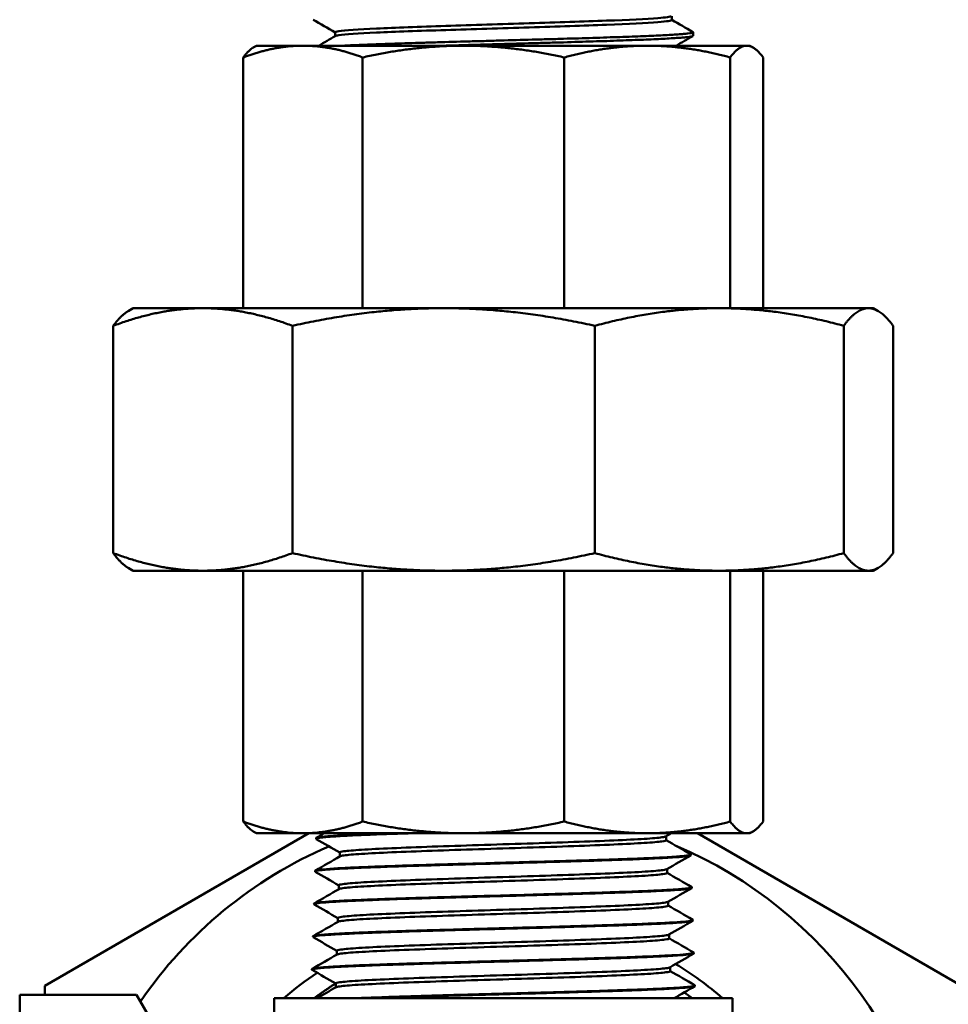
# Model space of a CAD drawing. Header units: inches. Extents: x 0 to 136, y 2 to 86.
# Tile 82 of 160: x 79.32 to 81.35, y 40.87 to 43.02. Entities that reach past the tile are written whole.
import ezdxf

# ---------------------------------------------------------------- set-up
doc = ezdxf.new("R2010")
doc.units = ezdxf.units.IN
doc.header["$LTSCALE"] = 4
doc.header["$MEASUREMENT"] = 0
doc.layers.add('Visible (ANSI)', color=7, linetype='Continuous', lineweight=50)

msp = doc.modelspace()

# ---------------------------------------------------------------- linework, layer by layer
at = {"layer": 'Visible (ANSI)'}
for p, q in [((80.7466, 43.016), (80.7466, 43.0246)), ((80.0117, 42.9806), (80.0117, 42.9892)), ((80.7928, 42.9814), (80.793, 42.9892)), ((79.8402, 42.9599), (79.8331, 42.9558)), ((79.9416, 42.9599), (79.8402, 42.9599)), ((80.2919, 42.9599), (79.9416, 42.9599)), ((80.693, 42.9599), (80.2919, 42.9599)), ((80.9099, 42.9599), (80.693, 42.9599)), ((80.9169, 42.9599), (80.9099, 42.9599)), ((80.9169, 42.9599), (80.924, 42.9558)), ((79.8114, 42.387), (79.8114, 42.9343)), ((80.0718, 42.387), (80.0718, 42.9343)), ((80.5119, 42.387), (80.5119, 42.9343)), ((80.874, 42.387), (80.874, 42.9343)), ((80.9458, 42.387), (80.9458, 42.9343)), ((79.5711, 42.387), (79.5604, 42.3808)), ((79.5711, 42.387), (79.7231, 42.387)), ((80.2485, 42.387), (79.7231, 42.387)), ((80.2485, 42.387), (80.8501, 42.387)), ((80.8501, 42.387), (81.1755, 42.387)), ((81.1755, 42.387), (81.1861, 42.387)), ((81.1861, 42.387), (81.1968, 42.3808)), ((79.5277, 41.8525), (79.5277, 42.3486)), ((79.9184, 41.8525), (79.9184, 42.3486)), ((80.5786, 41.8525), (80.5786, 42.3486)), ((81.1217, 41.8525), (81.1217, 42.3486)), ((81.2294, 41.8525), (81.2294, 42.3486)), ((79.5711, 41.8141), (79.5604, 41.8202)), ((81.1861, 41.8141), (81.1968, 41.8202)), ((79.5711, 41.8141), (79.7231, 41.8141)), ((79.7231, 41.8141), (80.2485, 41.8141)), ((79.8114, 41.8141), (79.8114, 41.2667)), ((80.0718, 41.8141), (80.0718, 41.2667)), ((80.2485, 41.8141), (80.8501, 41.8141)), ((80.5119, 41.8141), (80.5119, 41.2667)), ((80.8501, 41.8141), (81.1755, 41.8141)), ((80.874, 41.8141), (80.874, 41.2667)), ((80.9458, 41.8141), (80.9458, 41.2667)), ((81.1755, 41.8141), (81.1861, 41.8141)), ((79.9547, 41.2411), (79.3786, 40.9085)), ((79.8402, 41.2411), (79.8331, 41.2452)), ((79.8402, 41.2411), (79.9416, 41.2411)), ((79.9416, 41.2411), (80.2919, 41.2411)), ((80.2919, 41.2411), (80.693, 41.2411)), ((80.693, 41.2411), (80.9099, 41.2411)), ((81.3786, 40.9085), (80.8024, 41.2411)), ((80.9099, 41.2411), (80.9169, 41.2411)), ((80.9169, 41.2411), (80.924, 41.2452)), ((79.9701, 41.2304), (79.9701, 41.2292)), ((80.734, 41.2259), (80.734, 41.2346)), ((80.022, 41.1905), (80.022, 41.1992)), ((80.7881, 41.1947), (80.7882, 41.1934)), ((79.9679, 41.159), (79.9679, 41.1577)), ((80.7362, 41.1545), (80.7362, 41.1631)), ((80.0198, 41.1191), (80.0198, 41.1277)), ((80.7904, 41.1233), (80.7904, 41.122)), ((79.9657, 41.0876), (79.9656, 41.0863)), ((80.7385, 41.0831), (80.7385, 41.0917)), ((80.0176, 41.0477), (80.0176, 41.0563)), ((80.7926, 41.0518), (80.7926, 41.0506)), ((80.7407, 41.0117), (80.7407, 41.0203)), ((79.9634, 41.0161), (79.9634, 41.0149)), ((80.0154, 40.9763), (80.0154, 40.9849)), ((80.7948, 40.9804), (80.7949, 40.9792)), ((79.9612, 40.9447), (79.9612, 40.9434)), ((80.7429, 40.9402), (80.7429, 40.9489)), ((80.0131, 40.9048), (80.0131, 40.9134)), ((79.3786, 40.9085), (79.3786, 40.8886)), ((80.797, 40.909), (80.7971, 40.9077)), ((79.5782, 40.8886), (79.3234, 40.8886)), ((79.3234, 40.8886), (79.3234, 40.5287)), ((79.5782, 40.8886), (79.7732, 40.5508)), ((79.8786, 39.8311), (79.8786, 40.8811)), ((79.8786, 40.8811), (80.8786, 40.8811)), ((80.8786, 40.8811), (80.8786, 39.8311))]:
    msp.add_line(p, q, dxfattribs=at)
for radius, start, end in [(0.96, 301.3882, 66.9693), (0.96, 113.3386, 145.5758), (0.7292, 48.963, 58.9368), (0.7292, 123.8523, 131.037)]:
    msp.add_arc((80.3786, 40.3311), radius, start, end, dxfattribs=at)
for points, knots in [([(80.7461, 43.0243), (80.7437, 43.0229), (80.7336, 43.0216), (80.6916, 43.0183), (80.6525, 43.0164), (80.5548, 43.0126), (80.4963, 43.0107), (80.3744, 43.0069), (80.3111, 43.005), (80.1952, 43.0012), (80.1427, 42.9993), (80.0617, 42.9954), (80.0331, 42.9935), (80.0145, 42.9908), (80.0117, 42.99), (80.0117, 42.9892)], [0.31156396, 0.31156396, 0.31156396, 0.31156396, 0.31660746, 0.31660746, 0.32372613, 0.32372613, 0.3308448, 0.3308448, 0.33796348, 0.33796348, 0.34508215, 0.34508215, 0.35220082, 0.35220082, 0.35522062, 0.35522062, 0.35522062, 0.35522062]), ([(80.7466, 43.016), (80.7466, 43.0144), (80.7362, 43.0129), (80.6916, 43.0094), (80.6525, 43.0075), (80.5548, 43.0037), (80.4963, 43.0018), (80.3744, 42.998), (80.3111, 42.996), (80.1952, 42.9922), (80.1427, 42.9903), (80.0617, 42.9865), (80.0331, 42.9846), (80.0159, 42.9821), (80.0133, 42.9815), (80.0122, 42.9809)], [0.31080713, 0.31080713, 0.31080713, 0.31080713, 0.31660746, 0.31660746, 0.32372613, 0.32372613, 0.3308448, 0.3308448, 0.33796348, 0.33796348, 0.34508215, 0.34508215, 0.35220082, 0.35220082, 0.35445672, 0.35445672, 0.35445672, 0.35445672]), ([(80.7925, 42.9897), (80.7927, 42.9896), (80.7928, 42.9895), (80.7929, 42.9894), (80.7932, 42.9891), (80.7929, 42.9888), (80.7922, 42.9884), (80.7907, 42.9878), (80.7872, 42.9871), (80.7818, 42.9865), (80.7792, 42.9862), (80.776, 42.9859), (80.7723, 42.9856), (80.7687, 42.9852), (80.7645, 42.9849), (80.7599, 42.9846), (80.7507, 42.984), (80.7398, 42.9833), (80.7272, 42.9827), (80.7209, 42.9823), (80.7142, 42.982), (80.7071, 42.9817), (80.6999, 42.9814), (80.6923, 42.981), (80.6844, 42.9807), (80.6686, 42.9801), (80.6515, 42.9795), (80.6331, 42.9788), (80.6239, 42.9785), (80.6144, 42.9782), (80.6046, 42.9779), (80.5947, 42.9775), (80.5846, 42.9772), (80.5742, 42.9769), (80.5535, 42.9762), (80.5322, 42.9756), (80.5101, 42.975), (80.499, 42.9746), (80.4878, 42.9743), (80.4764, 42.974), (80.465, 42.9737), (80.4534, 42.9734), (80.4418, 42.9731), (80.4187, 42.9724), (80.3954, 42.9718), (80.3722, 42.9711), (80.3605, 42.9708), (80.3489, 42.9705), (80.3372, 42.9701), (80.3255, 42.9698), (80.3138, 42.9695), (80.3023, 42.9692), (80.2793, 42.9685), (80.2568, 42.9679), (80.235, 42.9673), (80.2241, 42.967), (80.2133, 42.9666), (80.2027, 42.9663), (80.1921, 42.966), (80.1816, 42.9656), (80.1715, 42.9653), (80.1512, 42.9647), (80.1321, 42.964), (80.1142, 42.9634), (80.1053, 42.9631), (80.0966, 42.9628), (80.0883, 42.9625), (80.0799, 42.9621), (80.0719, 42.9618), (80.0643, 42.9615), (80.0517, 42.961), (80.0403, 42.9604), (80.03, 42.9599)], [0.28648481, 0.28648481, 0.28648481, 0.28648481, 0.28710937, 0.28710937, 0.28710937, 0.2890625, 0.2890625, 0.2890625, 0.29296875, 0.29296875, 0.29296875, 0.29492187, 0.29492187, 0.29492187, 0.296875, 0.296875, 0.296875, 0.30078125, 0.30078125, 0.30078125, 0.30273437, 0.30273437, 0.30273437, 0.3046875, 0.3046875, 0.3046875, 0.30859375, 0.30859375, 0.30859375, 0.31054687, 0.31054687, 0.31054687, 0.3125, 0.3125, 0.3125, 0.31640625, 0.31640625, 0.31640625, 0.31835937, 0.31835937, 0.31835937, 0.3203125, 0.3203125, 0.3203125, 0.32421875, 0.32421875, 0.32421875, 0.32617187, 0.32617187, 0.32617187, 0.328125, 0.328125, 0.328125, 0.33203125, 0.33203125, 0.33203125, 0.33398437, 0.33398437, 0.33398437, 0.3359375, 0.3359375, 0.3359375, 0.33984375, 0.33984375, 0.33984375, 0.34179687, 0.34179687, 0.34179687, 0.34375, 0.34375, 0.34375, 0.34697482, 0.34697482, 0.34697482, 0.34697482]), ([(80.2469, 42.9599), (80.2653, 42.9604), (80.2839, 42.9609), (80.3029, 42.9614), (80.3143, 42.9618), (80.3258, 42.9621), (80.3375, 42.9624), (80.3491, 42.9627), (80.3609, 42.9631), (80.3726, 42.9634), (80.3962, 42.964), (80.4194, 42.9647), (80.4424, 42.9653), (80.4539, 42.9657), (80.4653, 42.966), (80.4767, 42.9663), (80.488, 42.9666), (80.4994, 42.9669), (80.5105, 42.9672), (80.5328, 42.9679), (80.5542, 42.9685), (80.5747, 42.9692), (80.585, 42.9695), (80.595, 42.9698), (80.6048, 42.9701), (80.6146, 42.9705), (80.6242, 42.9708), (80.6335, 42.9711), (80.652, 42.9718), (80.6691, 42.9724), (80.6848, 42.973), (80.6926, 42.9733), (80.7001, 42.9736), (80.7072, 42.974), (80.7143, 42.9743), (80.7211, 42.9746), (80.7274, 42.9749), (80.7401, 42.9756), (80.751, 42.9763), (80.76, 42.9769), (80.7646, 42.9772), (80.7686, 42.9775), (80.7723, 42.9778), (80.7759, 42.9781), (80.7791, 42.9785), (80.7818, 42.9788), (80.7872, 42.9794), (80.7905, 42.9801), (80.792, 42.9807), (80.7925, 42.9809), (80.7928, 42.9812), (80.7928, 42.9814)], [0.6530196, 0.6530196, 0.6530196, 0.6530196, 0.65625, 0.65625, 0.65625, 0.65820313, 0.65820313, 0.65820313, 0.66015625, 0.66015625, 0.66015625, 0.6640625, 0.6640625, 0.6640625, 0.66601563, 0.66601563, 0.66601563, 0.66796875, 0.66796875, 0.66796875, 0.671875, 0.671875, 0.671875, 0.67382813, 0.67382813, 0.67382813, 0.67578125, 0.67578125, 0.67578125, 0.6796875, 0.6796875, 0.6796875, 0.68164063, 0.68164063, 0.68164063, 0.68359375, 0.68359375, 0.68359375, 0.6875, 0.6875, 0.6875, 0.68945313, 0.68945313, 0.68945313, 0.69140625, 0.69140625, 0.69140625, 0.6953125, 0.6953125, 0.6953125, 0.69672185, 0.69672185, 0.69672185, 0.69672185]), ([(79.9706, 41.2286), (79.9699, 41.229), (79.9699, 41.2294), (79.9719, 41.2304), (79.9755, 41.2311), (79.9848, 41.2322), (79.9891, 41.2327), (80.003, 41.2338), (80.0142, 41.2345), (80.0414, 41.236), (80.0575, 41.2368), (80.084, 41.2379), (80.0928, 41.2382), (80.1115, 41.2389), (80.1215, 41.2393), (80.1462, 41.2401), (80.1611, 41.2406), (80.1766, 41.2411)], [-30.607571, -30.607571, -30.607571, -30.607571, -30.503756, -30.503756, -30.312311, -30.312311, -30.197524, -30.197524, -29.99773, -29.99773, -29.79077, -29.79077, -29.695755, -29.695755, -29.596004, -29.596004, -29.459111, -29.459111, -29.459111, -29.459111]), ([(80.1388, 41.2411), (80.1319, 41.2409), (80.1251, 41.2407), (80.0977, 41.2397), (80.0786, 41.2389), (80.0509, 41.2377), (80.0411, 41.2372), (80.0178, 41.236), (80.0058, 41.2353), (79.9912, 41.2341), (79.9869, 41.2337), (79.9765, 41.2326), (79.9723, 41.2318), (79.9703, 41.2308), (79.9701, 41.2306), (79.9701, 41.2304)], [-33.2377161, -33.2377161, -33.2377161, -33.2377161, -33.1726475, -33.1726475, -32.9674007, -32.9674007, -32.8394603, -32.8394603, -32.6340102, -32.6340102, -32.5253833, -32.5253833, -32.3199141, -32.3199141, -32.2629189, -32.2629189, -32.2629189, -32.2629189]), ([(80.7335, 41.2342), (80.7324, 41.2336), (80.7295, 41.233), (80.7171, 41.2312), (80.704, 41.23), (80.6685, 41.2278), (80.6461, 41.2266), (80.5941, 41.2244), (80.5644, 41.2232), (80.5004, 41.221), (80.4661, 41.2198), (80.3959, 41.2176), (80.36, 41.2164), (80.2898, 41.2142), (80.2555, 41.213), (80.1915, 41.2108), (80.1618, 41.2096), (80.1098, 41.2074), (80.0874, 41.2062), (80.0519, 41.204), (80.0388, 41.2028), (80.025, 41.2009), (80.022, 41.2), (80.022, 41.1992)], [0.54160832, 0.54160832, 0.54160832, 0.54160832, 0.54369711, 0.54369711, 0.54737697, 0.54737697, 0.55105684, 0.55105684, 0.5547367, 0.5547367, 0.55841656, 0.55841656, 0.56209642, 0.56209642, 0.56577628, 0.56577628, 0.56945615, 0.56945615, 0.57313601, 0.57313601, 0.57681587, 0.57681587, 0.57956811, 0.57956811, 0.57956811, 0.57956811]), ([(80.734, 41.2259), (80.734, 41.2251), (80.731, 41.2242), (80.7171, 41.2223), (80.704, 41.2211), (80.6685, 41.2189), (80.6461, 41.2177), (80.5941, 41.2155), (80.5644, 41.2143), (80.5004, 41.212), (80.4661, 41.2109), (80.3959, 41.2086), (80.36, 41.2075), (80.2898, 41.2052), (80.2555, 41.2041), (80.1915, 41.2018), (80.1618, 41.2007), (80.1098, 41.1984), (80.0874, 41.1973), (80.0519, 41.195), (80.0388, 41.1939), (80.0265, 41.1921), (80.0237, 41.1915), (80.0226, 41.1909)], [0.54092613, 0.54092613, 0.54092613, 0.54092613, 0.54369711, 0.54369711, 0.54737697, 0.54737697, 0.55105684, 0.55105684, 0.5547367, 0.5547367, 0.55841656, 0.55841656, 0.56209642, 0.56209642, 0.56577628, 0.56577628, 0.56945615, 0.56945615, 0.57313601, 0.57313601, 0.57681587, 0.57681587, 0.57888786, 0.57888786, 0.57888786, 0.57888786]), ([(79.9683, 41.1572), (79.9674, 41.1577), (79.9678, 41.1583), (79.9708, 41.1591), (79.9724, 41.1594), (79.9793, 41.1605), (79.9868, 41.1613), (80.0024, 41.1624), (80.0087, 41.1629), (80.0303, 41.1641), (80.0479, 41.165), (80.0772, 41.1662), (80.0867, 41.1666), (80.1058, 41.1673), (80.1155, 41.1677), (80.1469, 41.1688), (80.1699, 41.1695), (80.218, 41.171), (80.243, 41.1718), (80.2871, 41.173), (80.3059, 41.1736), (80.3381, 41.1745), (80.3515, 41.1748), (80.384, 41.1757), (80.4032, 41.1763), (80.4493, 41.1776), (80.476, 41.1783), (80.5148, 41.1794), (80.5275, 41.1798), (80.5649, 41.1809), (80.5888, 41.1817), (80.6233, 41.1829), (80.635, 41.1833), (80.6668, 41.1844), (80.6856, 41.1852), (80.7108, 41.1863), (80.7187, 41.1867), (80.7423, 41.1879), (80.7556, 41.1888), (80.7701, 41.19), (80.7739, 41.1904), (80.78, 41.1911), (80.7824, 41.1915), (80.7869, 41.1924), (80.7882, 41.1929), (80.7882, 41.1934)], [-37.172783, -37.172783, -37.172783, -37.172783, -37.023366, -37.023366, -36.934817, -36.934817, -36.726416, -36.726416, -36.611991, -36.611991, -36.374463, -36.374463, -36.269932, -36.269932, -36.172861, -36.172861, -35.964945, -35.964945, -35.761173, -35.761173, -35.614826, -35.614826, -35.512539, -35.512539, -35.365935, -35.365935, -35.157955, -35.157955, -35.054587, -35.054587, -34.84665, -34.84665, -34.733494, -34.733494, -34.525593, -34.525593, -34.418976, -34.418976, -34.18484, -34.18484, -34.079719, -34.079719, -33.982749, -33.982749, -33.835244, -33.835244, -33.835244, -33.835244]), ([(80.7877, 41.1952), (80.7889, 41.1945), (80.7877, 41.1938), (80.7825, 41.1928), (80.7801, 41.1924), (80.7738, 41.1917), (80.7697, 41.1912), (80.7545, 41.19), (80.7409, 41.1891), (80.7182, 41.1879), (80.7118, 41.1876), (80.6886, 41.1866), (80.6701, 41.1858), (80.6397, 41.1847), (80.6292, 41.1843), (80.5962, 41.1832), (80.5727, 41.1824), (80.5357, 41.1813), (80.5232, 41.1809), (80.4828, 41.1798), (80.4543, 41.179), (80.4097, 41.1777), (80.3939, 41.1773), (80.353, 41.1761), (80.3279, 41.1754), (80.2879, 41.1743), (80.2728, 41.1739), (80.2319, 41.1727), (80.2067, 41.172), (80.1609, 41.1705), (80.14, 41.1698), (80.1104, 41.1688), (80.1006, 41.1684), (80.0816, 41.1677), (80.0724, 41.1673), (80.0463, 41.1662), (80.0309, 41.1654), (80.0115, 41.1643), (80.0056, 41.1639), (79.9898, 41.1628), (79.9817, 41.162), (79.9735, 41.1609), (79.9715, 41.1605), (79.9686, 41.1598), (79.9679, 41.1594), (79.9679, 41.159)], [-29.05868, -29.05868, -29.05868, -29.05868, -28.865387, -28.865387, -28.768579, -28.768579, -28.656824, -28.656824, -28.421499, -28.421499, -28.336182, -28.336182, -28.130031, -28.130031, -28.027737, -28.027737, -27.821551, -27.821551, -27.719259, -27.719259, -27.497773, -27.497773, -27.378258, -27.378258, -27.187271, -27.187271, -27.068982, -27.068982, -26.862487, -26.862487, -26.672646, -26.672646, -26.573274, -26.573274, -26.470775, -26.470775, -26.264221, -26.264221, -26.161724, -26.161724, -25.955135, -25.955135, -25.852639, -25.852639, -25.746183, -25.746183, -25.746183, -25.746183]), ([(80.7357, 41.1628), (80.7346, 41.1622), (80.7317, 41.1615), (80.7192, 41.1598), (80.706, 41.1586), (80.6703, 41.1563), (80.6477, 41.1552), (80.5953, 41.1529), (80.5655, 41.1518), (80.5011, 41.1495), (80.4666, 41.1484), (80.3959, 41.1461), (80.3598, 41.145), (80.2891, 41.1427), (80.2546, 41.1416), (80.1902, 41.1393), (80.1604, 41.1382), (80.108, 41.1359), (80.0855, 41.1348), (80.0498, 41.1325), (80.0366, 41.1314), (80.0228, 41.1294), (80.0198, 41.1286), (80.0198, 41.1277)], [0.61887777, 0.61887777, 0.61887777, 0.61887777, 0.62097421, 0.62097421, 0.62465408, 0.62465408, 0.62833394, 0.62833394, 0.6320138, 0.6320138, 0.63569366, 0.63569366, 0.63937352, 0.63937352, 0.64305339, 0.64305339, 0.64673325, 0.64673325, 0.65041311, 0.65041311, 0.65409297, 0.65409297, 0.65684182, 0.65684182, 0.65684182, 0.65684182]), ([(80.7362, 41.1545), (80.7362, 41.1537), (80.7332, 41.1528), (80.7192, 41.1508), (80.706, 41.1497), (80.6703, 41.1474), (80.6477, 41.1463), (80.5953, 41.144), (80.5655, 41.1429), (80.5011, 41.1406), (80.4666, 41.1395), (80.3959, 41.1372), (80.3598, 41.1361), (80.2891, 41.1338), (80.2546, 41.1327), (80.1902, 41.1304), (80.1604, 41.1293), (80.108, 41.127), (80.0855, 41.1259), (80.0498, 41.1236), (80.0366, 41.1225), (80.0242, 41.1207), (80.0214, 41.1201), (80.0203, 41.1194)], [0.61819983, 0.61819983, 0.61819983, 0.61819983, 0.62097421, 0.62097421, 0.62465408, 0.62465408, 0.62833394, 0.62833394, 0.6320138, 0.6320138, 0.63569366, 0.63569366, 0.63937352, 0.63937352, 0.64305339, 0.64305339, 0.64673325, 0.64673325, 0.65041311, 0.65041311, 0.65409297, 0.65409297, 0.65616576, 0.65616576, 0.65616576, 0.65616576]), ([(79.9661, 41.0858), (79.9657, 41.086), (79.9656, 41.0862), (79.9659, 41.0872), (79.969, 41.0879), (79.9802, 41.0894), (79.9882, 41.0901), (80.0044, 41.0913), (80.011, 41.0917), (80.0309, 41.0928), (80.0456, 41.0935), (80.072, 41.0947), (80.0825, 41.0951), (80.1028, 41.0958), (80.1125, 41.0962), (80.144, 41.0973), (80.1671, 41.0981), (80.2165, 41.0996), (80.2428, 41.1004), (80.2838, 41.1015), (80.2979, 41.1019), (80.3369, 41.103), (80.3619, 41.1037), (80.4001, 41.1048), (80.4132, 41.1051), (80.4493, 41.1061), (80.472, 41.1068), (80.5106, 41.1079), (80.5266, 41.1083), (80.5674, 41.1096), (80.5913, 41.1103), (80.6358, 41.1118), (80.6563, 41.1125), (80.6928, 41.114), (80.7089, 41.1147), (80.7379, 41.1162), (80.7506, 41.1169), (80.7668, 41.1181), (80.772, 41.1186), (80.7834, 41.1198), (80.7878, 41.1205), (80.7901, 41.1215), (80.7904, 41.1218), (80.7904, 41.122)], [-43.767379, -43.767379, -43.767379, -43.767379, -43.705912, -43.705912, -43.496918, -43.496918, -43.294197, -43.294197, -43.179986, -43.179986, -42.982884, -42.982884, -42.866346, -42.866346, -42.768264, -42.768264, -42.55936, -42.55936, -42.345024, -42.345024, -42.234741, -42.234741, -42.043611, -42.043611, -41.942897, -41.942897, -41.766195, -41.766195, -41.635831, -41.635831, -41.426931, -41.426931, -41.221512, -41.221512, -41.025368, -41.025368, -40.81672, -40.81672, -40.691976, -40.691976, -40.483222, -40.483222, -40.415146, -40.415146, -40.415146, -40.415146]), ([(80.7899, 41.1238), (80.79, 41.1237), (80.7901, 41.1237), (80.7909, 41.1229), (80.7893, 41.1222), (80.7834, 41.1211), (80.7807, 41.1208), (80.7741, 41.12), (80.7701, 41.1197), (80.7561, 41.1185), (80.7443, 41.1178), (80.723, 41.1167), (80.7154, 41.1163), (80.6908, 41.1152), (80.6722, 41.1144), (80.6417, 41.1133), (80.6311, 41.1129), (80.598, 41.1118), (80.5744, 41.111), (80.5247, 41.1095), (80.4988, 41.1088), (80.4597, 41.1077), (80.447, 41.1073), (80.4071, 41.1062), (80.3797, 41.1054), (80.3389, 41.1043), (80.3253, 41.104), (80.2957, 41.1031), (80.2798, 41.1027), (80.2379, 41.1015), (80.2124, 41.1007), (80.1761, 41.0996), (80.1644, 41.0992), (80.1301, 41.0981), (80.1088, 41.0973), (80.0796, 41.0962), (80.0704, 41.0958), (80.0441, 41.0947), (80.0287, 41.094), (80.0092, 41.0928), (80.0033, 41.0925), (79.9874, 41.0913), (79.9793, 41.0906), (79.9712, 41.0895), (79.9692, 41.0891), (79.9664, 41.0883), (79.9657, 41.0879), (79.9657, 41.0876)], [-22.521181, -22.521181, -22.521181, -22.521181, -22.499528, -22.499528, -22.309109, -22.309109, -22.209393, -22.209393, -22.106471, -22.106471, -21.899042, -21.899042, -21.796121, -21.796121, -21.588658, -21.588658, -21.485739, -21.485739, -21.278248, -21.278248, -21.070716, -21.070716, -20.97258, -20.97258, -20.764938, -20.764938, -20.661151, -20.661151, -20.53735, -20.53735, -20.329543, -20.329543, -20.226369, -20.226369, -20.018514, -20.018514, -19.915342, -19.915342, -19.707443, -19.707443, -19.604273, -19.604273, -19.396335, -19.396335, -19.293167, -19.293167, -19.187695, -19.187695, -19.187695, -19.187695]), ([(80.7379, 41.0914), (80.7368, 41.0907), (80.7339, 41.0901), (80.7213, 41.0883), (80.708, 41.0872), (80.672, 41.0849), (80.6493, 41.0838), (80.5966, 41.0815), (80.5666, 41.0804), (80.5018, 41.0781), (80.467, 41.077), (80.3959, 41.0747), (80.3596, 41.0736), (80.2885, 41.0713), (80.2537, 41.0702), (80.189, 41.0679), (80.159, 41.0668), (80.1063, 41.0645), (80.0836, 41.0634), (80.0477, 41.0611), (80.0345, 41.06), (80.0206, 41.058), (80.0176, 41.0571), (80.0176, 41.0563)], [0.69614728, 0.69614728, 0.69614728, 0.69614728, 0.69825132, 0.69825132, 0.70193118, 0.70193118, 0.70561104, 0.70561104, 0.7092909, 0.7092909, 0.71297076, 0.71297076, 0.71665063, 0.71665063, 0.72033049, 0.72033049, 0.72401035, 0.72401035, 0.72769021, 0.72769021, 0.73137007, 0.73137007, 0.73411552, 0.73411552, 0.73411552, 0.73411552]), ([(80.7385, 41.0831), (80.7385, 41.0822), (80.7354, 41.0814), (80.7213, 41.0794), (80.708, 41.0783), (80.672, 41.076), (80.6493, 41.0749), (80.5966, 41.0726), (80.5666, 41.0715), (80.5018, 41.0692), (80.467, 41.0681), (80.3959, 41.0658), (80.3596, 41.0647), (80.2885, 41.0624), (80.2537, 41.0612), (80.189, 41.059), (80.159, 41.0578), (80.1063, 41.0556), (80.0836, 41.0544), (80.0477, 41.0522), (80.0345, 41.051), (80.022, 41.0493), (80.0192, 41.0486), (80.0181, 41.048)], [0.69547354, 0.69547354, 0.69547354, 0.69547354, 0.69825132, 0.69825132, 0.70193118, 0.70193118, 0.70561104, 0.70561104, 0.7092909, 0.7092909, 0.71297076, 0.71297076, 0.71665063, 0.71665063, 0.72033049, 0.72033049, 0.72401035, 0.72401035, 0.72769021, 0.72769021, 0.73137007, 0.73137007, 0.73344362, 0.73344362, 0.73344362, 0.73344362]), ([(79.9639, 41.0143), (79.9629, 41.0149), (79.9635, 41.0155), (79.9672, 41.0165), (79.9695, 41.0169), (79.9784, 41.018), (79.9868, 41.0188), (80.0035, 41.0199), (80.0098, 41.0203), (80.0291, 41.0214), (80.0435, 41.0221), (80.0681, 41.0231), (80.0769, 41.0235), (80.1027, 41.0245), (80.1205, 41.0251), (80.1505, 41.0261), (80.1619, 41.0265), (80.1958, 41.0276), (80.2191, 41.0283), (80.2634, 41.0295), (80.2841, 41.0301), (80.3344, 41.0315), (80.3641, 41.0323), (80.4078, 41.0335), (80.4218, 41.0339), (80.4485, 41.0347), (80.4611, 41.035), (80.5003, 41.0361), (80.5263, 41.0369), (80.5763, 41.0384), (80.6001, 41.0391), (80.6342, 41.0403), (80.6456, 41.0407), (80.6755, 41.0418), (80.6929, 41.0425), (80.7177, 41.0436), (80.7263, 41.044), (80.7477, 41.0452), (80.759, 41.0459), (80.7726, 41.047), (80.7766, 41.0474), (80.7832, 41.0481), (80.7858, 41.0485), (80.791, 41.0494), (80.7926, 41.05), (80.7926, 41.0506)], [-50.391249, -50.391249, -50.391249, -50.391249, -50.23108, -50.23108, -50.117612, -50.117612, -49.907949, -49.907949, -49.799423, -49.799423, -49.606913, -49.606913, -49.506702, -49.506702, -49.329875, -49.329875, -49.226978, -49.226978, -49.032457, -49.032457, -48.869215, -48.869215, -48.642736, -48.642736, -48.535358, -48.535358, -48.437404, -48.437404, -48.227773, -48.227773, -48.01779, -48.01779, -47.905927, -47.905927, -47.709606, -47.709606, -47.592498, -47.592498, -47.390887, -47.390887, -47.287109, -47.287109, -47.187263, -47.187263, -47.024527, -47.024527, -47.024527, -47.024527]), ([(80.7921, 41.0524), (80.7927, 41.0521), (80.7927, 41.0517), (80.7911, 41.0505), (80.7861, 41.0496), (80.7704, 41.048), (80.7614, 41.0473), (80.7445, 41.0463), (80.7381, 41.0459), (80.724, 41.0452), (80.7163, 41.0448), (80.6914, 41.0437), (80.6727, 41.0429), (80.6419, 41.0418), (80.6312, 41.0414), (80.5978, 41.0403), (80.574, 41.0396), (80.5366, 41.0384), (80.5239, 41.0381), (80.485, 41.0369), (80.4582, 41.0362), (80.4037, 41.0347), (80.3762, 41.0339), (80.3359, 41.0328), (80.3229, 41.0325), (80.283, 41.0314), (80.2564, 41.0306), (80.2187, 41.0295), (80.2069, 41.0291), (80.182, 41.0284), (80.169, 41.028), (80.1302, 41.0267), (80.1059, 41.0259), (80.0703, 41.0245), (80.0575, 41.0239), (80.0371, 41.023), (80.029, 41.0226), (80.0126, 41.0217), (80.0046, 41.0212), (79.9852, 41.0199), (79.9761, 41.0191), (79.9668, 41.0177), (79.9646, 41.0171), (79.9636, 41.0164), (79.9635, 41.0163), (79.9634, 41.0161)], [-15.941876, -15.941876, -15.941876, -15.941876, -15.853395, -15.853395, -15.604766, -15.604766, -15.412604, -15.412604, -15.312033, -15.312033, -15.208398, -15.208398, -14.999549, -14.999549, -14.895917, -14.895917, -14.68703, -14.68703, -14.5834, -14.5834, -14.374482, -14.374482, -14.165613, -14.165613, -14.066654, -14.066654, -13.857634, -13.857634, -13.759447, -13.759447, -13.646554, -13.646554, -13.410138, -13.410138, -13.261596, -13.261596, -13.150596, -13.150596, -13.016649, -13.016649, -12.779508, -12.779508, -12.628932, -12.628932, -12.58719, -12.58719, -12.58719, -12.58719]), ([(80.7401, 41.02), (80.739, 41.0193), (80.7361, 41.0187), (80.7234, 41.0169), (80.71, 41.0158), (80.6738, 41.0135), (80.6509, 41.0124), (80.5979, 41.0101), (80.5676, 41.009), (80.5024, 41.0067), (80.4675, 41.0055), (80.3959, 41.0033), (80.3594, 41.0021), (80.2878, 40.9999), (80.2529, 40.9987), (80.1877, 40.9965), (80.1575, 40.9953), (80.1045, 40.9931), (80.0818, 40.9919), (80.0456, 40.9897), (80.0323, 40.9885), (80.0184, 40.9866), (80.0154, 40.9857), (80.0154, 40.9849)], [0.77341684, 0.77341684, 0.77341684, 0.77341684, 0.77552842, 0.77552842, 0.77920828, 0.77920828, 0.78288814, 0.78288814, 0.786568, 0.786568, 0.79024787, 0.79024787, 0.79392773, 0.79392773, 0.79760759, 0.79760759, 0.80128745, 0.80128745, 0.80496731, 0.80496731, 0.80864718, 0.80864718, 0.81138922, 0.81138922, 0.81138922, 0.81138922]), ([(80.7407, 41.0117), (80.7407, 41.0108), (80.7376, 41.0099), (80.7234, 41.008), (80.71, 41.0068), (80.6738, 41.0046), (80.6509, 41.0034), (80.5979, 41.0012), (80.5676, 41), (80.5024, 40.9978), (80.4675, 40.9966), (80.3959, 40.9944), (80.3594, 40.9932), (80.2878, 40.991), (80.2529, 40.9898), (80.1877, 40.9875), (80.1575, 40.9864), (80.1045, 40.9841), (80.0818, 40.983), (80.0456, 40.9807), (80.0323, 40.9796), (80.0198, 40.9778), (80.017, 40.9772), (80.0159, 40.9766)], [0.77274724, 0.77274724, 0.77274724, 0.77274724, 0.77552842, 0.77552842, 0.77920828, 0.77920828, 0.78288814, 0.78288814, 0.786568, 0.786568, 0.79024787, 0.79024787, 0.79392773, 0.79392773, 0.79760759, 0.79760759, 0.80128745, 0.80128745, 0.80496731, 0.80496731, 0.80864718, 0.80864718, 0.81072143, 0.81072143, 0.81072143, 0.81072143]), ([(79.9616, 40.9429), (79.9608, 40.9434), (79.9611, 40.9439), (79.9638, 40.9448), (79.9658, 40.9452), (79.9744, 40.9464), (79.9839, 40.9473), (80.0022, 40.9485), (80.0084, 40.9489), (80.0273, 40.95), (80.0413, 40.9506), (80.0656, 40.9517), (80.0748, 40.952), (80.1065, 40.9533), (80.131, 40.9541), (80.1692, 40.9553), (80.1813, 40.9557), (80.216, 40.9568), (80.2392, 40.9574), (80.2743, 40.9584), (80.2857, 40.9588), (80.3243, 40.9598), (80.3519, 40.9606), (80.3947, 40.9617), (80.4099, 40.9622), (80.4525, 40.9633), (80.4796, 40.9641), (80.5317, 40.9656), (80.5566, 40.9663), (80.5979, 40.9676), (80.6148, 40.9682), (80.6423, 40.9691), (80.6534, 40.9695), (80.6839, 40.9706), (80.702, 40.9714), (80.7251, 40.9725), (80.7319, 40.9728), (80.7458, 40.9736), (80.7527, 40.974), (80.7682, 40.975), (80.7757, 40.9756), (80.7891, 40.9771), (80.7935, 40.9779), (80.7948, 40.9789), (80.7949, 40.979), (80.7949, 40.9792)], [-57.044926, -57.044926, -57.044926, -57.044926, -56.908381, -56.908381, -56.795403, -56.795403, -56.553634, -56.553634, -56.449088, -56.449088, -56.261055, -56.261055, -56.157788, -56.157788, -55.919843, -55.919843, -55.814596, -55.814596, -55.62494, -55.62494, -55.535864, -55.535864, -55.324998, -55.324998, -55.209172, -55.209172, -54.998296, -54.998296, -54.791639, -54.791639, -54.638224, -54.638224, -54.527519, -54.527519, -54.318007, -54.318007, -54.223336, -54.223336, -54.107516, -54.107516, -53.933364, -53.933364, -53.70213, -53.70213, -53.663071, -53.663071, -53.663071, -53.663071]), ([(80.7943, 40.981), (80.7956, 40.9802), (80.7943, 40.9795), (80.7885, 40.9784), (80.786, 40.978), (80.7763, 40.9769), (80.7671, 40.9762), (80.7499, 40.9751), (80.7439, 40.9747), (80.7298, 40.974), (80.7216, 40.9736), (80.6941, 40.9723), (80.6726, 40.9714), (80.6338, 40.97), (80.6179, 40.9695), (80.5887, 40.9686), (80.5758, 40.9682), (80.5477, 40.9673), (80.5323, 40.9669), (80.4851, 40.9655), (80.4524, 40.9646), (80.3936, 40.963), (80.3679, 40.9623), (80.3156, 40.9608), (80.2892, 40.9601), (80.2368, 40.9586), (80.2111, 40.9579), (80.1744, 40.9567), (80.1625, 40.9564), (80.1278, 40.9552), (80.1062, 40.9545), (80.0767, 40.9534), (80.0674, 40.953), (80.0408, 40.9519), (80.0252, 40.9511), (80.0055, 40.95), (79.9995, 40.9496), (79.9834, 40.9485), (79.9752, 40.9477), (79.9669, 40.9466), (79.9648, 40.9462), (79.962, 40.9455), (79.9612, 40.9451), (79.9612, 40.9447)], [-9.320729, -9.320729, -9.320729, -9.320729, -9.116286, -9.116286, -9.01689, -9.01689, -8.806881, -8.806881, -8.708267, -8.708267, -8.59546, -8.59546, -8.356939, -8.356939, -8.206478, -8.206478, -8.093976, -8.093976, -7.967409, -7.967409, -7.712838, -7.712838, -7.517672, -7.517672, -7.313263, -7.313263, -7.102849, -7.102849, -6.998419, -6.998419, -6.787962, -6.787962, -6.683535, -6.683535, -6.473038, -6.473038, -6.368615, -6.368615, -6.158086, -6.158086, -6.053665, -6.053665, -5.945488, -5.945488, -5.945488, -5.945488]), ([(80.7424, 40.9485), (80.7412, 40.9479), (80.7383, 40.9472), (80.7255, 40.9455), (80.712, 40.9443), (80.6755, 40.9421), (80.6525, 40.9409), (80.5991, 40.9387), (80.5687, 40.9375), (80.5031, 40.9353), (80.4679, 40.9341), (80.3959, 40.9318), (80.3591, 40.9307), (80.2872, 40.9284), (80.252, 40.9273), (80.1865, 40.925), (80.1561, 40.9239), (80.1028, 40.9216), (80.0799, 40.9205), (80.0436, 40.9182), (80.0302, 40.9171), (80.0161, 40.9151), (80.0131, 40.9143), (80.0131, 40.9134)], [0.85068646, 0.85068646, 0.85068646, 0.85068646, 0.85280552, 0.85280552, 0.85648538, 0.85648538, 0.86016524, 0.86016524, 0.86384511, 0.86384511, 0.86752497, 0.86752497, 0.87120483, 0.87120483, 0.87488469, 0.87488469, 0.87856455, 0.87856455, 0.88224442, 0.88224442, 0.88592428, 0.88592428, 0.88866293, 0.88866293, 0.88866293, 0.88866293]), ([(80.7429, 40.9402), (80.7429, 40.9394), (80.7398, 40.9385), (80.7255, 40.9365), (80.712, 40.9354), (80.6755, 40.9331), (80.6525, 40.932), (80.5991, 40.9297), (80.5687, 40.9286), (80.5031, 40.9263), (80.4679, 40.9252), (80.3959, 40.9229), (80.3591, 40.9218), (80.2872, 40.9195), (80.252, 40.9184), (80.1865, 40.9161), (80.1561, 40.915), (80.1028, 40.9127), (80.0799, 40.9116), (80.0436, 40.9093), (80.0302, 40.9082), (80.0176, 40.9064), (80.0148, 40.9058), (80.0137, 40.9051)], [0.85002095, 0.85002095, 0.85002095, 0.85002095, 0.85280552, 0.85280552, 0.85648538, 0.85648538, 0.86016524, 0.86016524, 0.86384511, 0.86384511, 0.86752497, 0.86752497, 0.87120483, 0.87120483, 0.87488469, 0.87488469, 0.87856455, 0.87856455, 0.88224442, 0.88224442, 0.88592428, 0.88592428, 0.88799918, 0.88799918, 0.88799918, 0.88799918]), ([(80.7966, 40.9095), (80.7966, 40.9095), (80.7966, 40.9095), (80.7972, 40.9091), (80.7972, 40.9088), (80.795, 40.9076), (80.7908, 40.9069), (80.7805, 40.9058), (80.7764, 40.9054), (80.7622, 40.9042), (80.7501, 40.9035), (80.7285, 40.9024), (80.7207, 40.902), (80.6957, 40.9009), (80.6768, 40.9001), (80.6458, 40.899), (80.635, 40.8986), (80.6014, 40.8975), (80.5774, 40.8967), (80.5344, 40.8955), (80.5161, 40.8949), (80.4732, 40.8937), (80.4485, 40.893), (80.4036, 40.8918), (80.3837, 40.8913), (80.349, 40.8903), (80.3342, 40.8899), (80.3031, 40.8891), (80.2868, 40.8886), (80.2381, 40.8873), (80.2065, 40.8863), (80.1545, 40.8847), (80.1334, 40.884), (80.0925, 40.8826), (80.073, 40.8819), (80.0556, 40.8811)], [-2.658483, -2.658483, -2.658483, -2.658483, -2.657238, -2.657238, -2.552376, -2.552376, -2.341029, -2.341029, -2.23617, -2.23617, -2.024785, -2.024785, -1.91993, -1.91993, -1.708514, -1.708514, -1.603663, -1.603663, -1.392221, -1.392221, -1.243514, -1.243514, -1.051293, -1.051293, -0.899604, -0.899604, -0.786605, -0.786605, -0.660123, -0.660123, -0.402036, -0.402036, -0.208193, -0.208193, -0.000001, -0.000001, -0.000001, -0.000001]), ([(80.087, 40.8811), (80.1023, 40.8817), (80.1186, 40.8823), (80.1518, 40.8834), (80.1684, 40.8839), (80.2126, 40.8853), (80.2408, 40.8861), (80.2836, 40.8873), (80.2974, 40.8877), (80.3367, 40.8887), (80.3624, 40.8894), (80.4037, 40.8906), (80.4191, 40.891), (80.4473, 40.8917), (80.4601, 40.8921), (80.4998, 40.8932), (80.5262, 40.894), (80.5778, 40.8955), (80.6029, 40.8963), (80.6378, 40.8975), (80.6489, 40.8978), (80.6788, 40.8989), (80.6965, 40.8997), (80.7205, 40.9007), (80.7283, 40.9011), (80.7424, 40.9018), (80.7487, 40.9022), (80.7656, 40.9032), (80.7746, 40.9039), (80.789, 40.9054), (80.7938, 40.9061), (80.7967, 40.9072), (80.7971, 40.9074), (80.7971, 40.9077)], [-62.822517, -62.822517, -62.822517, -62.822517, -62.661328, -62.661328, -62.512758, -62.512758, -62.282685, -62.282685, -62.175561, -62.175561, -61.979256, -61.979256, -61.861497, -61.861497, -61.762191, -61.762191, -61.551036, -61.551036, -61.330201, -61.330201, -61.220904, -61.220904, -61.022314, -61.022314, -60.917572, -60.917572, -60.816606, -60.816606, -60.62472, -60.62472, -60.41318, -60.41318, -60.332076, -60.332076, -60.332076, -60.332076])]:
    msp.add_open_spline(points, degree=3, knots=knots, dxfattribs=at)
for points in [[(80.0117, 42.9889), (79.9957, 42.9981), (79.9797, 43.0074), (79.9637, 43.0166)], [(80.7466, 43.0163), (80.7619, 43.0074), (80.7772, 42.9986), (80.7925, 42.9897)], [(79.9759, 42.9599), (79.988, 42.9669), (80.0001, 42.9739), (80.0122, 42.9809)], [(80.7922, 42.9808), (80.7801, 42.9738), (80.7681, 42.9669), (80.756, 42.9599)], [(79.9706, 41.231), (79.9765, 41.2343), (79.9823, 41.2377), (79.9882, 41.2411)], [(80.7454, 41.2411), (80.7414, 41.2388), (80.7374, 41.2365), (80.7335, 41.2342)], [(80.022, 41.1988), (80.0049, 41.2088), (79.9877, 41.2187), (79.9706, 41.2286)], [(80.734, 41.2263), (80.7519, 41.2159), (80.7698, 41.2056), (80.7877, 41.1952)], [(80.7877, 41.1929), (80.7704, 41.1829), (80.753, 41.1728), (80.7357, 41.1628)], [(79.9684, 41.1595), (79.9864, 41.17), (80.0045, 41.1804), (80.0226, 41.1909)], [(80.0198, 41.1274), (80.0026, 41.1373), (79.9855, 41.1473), (79.9683, 41.1572)], [(80.7362, 41.1548), (80.7541, 41.1445), (80.772, 41.1342), (80.7899, 41.1238)], [(79.9661, 41.0881), (79.9842, 41.0985), (80.0023, 41.109), (80.0203, 41.1194)], [(80.7899, 41.1215), (80.7726, 41.1114), (80.7553, 41.1014), (80.7379, 41.0914)], [(80.0176, 41.056), (80.0004, 41.0659), (79.9833, 41.0758), (79.9661, 41.0858)], [(80.7385, 41.0834), (80.7563, 41.0731), (80.7742, 41.0627), (80.7921, 41.0524)], [(79.9639, 41.0167), (79.982, 41.0271), (80, 41.0375), (80.0181, 41.048)], [(80.7922, 41.05), (80.7748, 41.04), (80.7575, 41.03), (80.7401, 41.02)], [(80.0154, 40.9846), (79.9982, 40.9945), (79.981, 41.0044), (79.9639, 41.0143)], [(80.7407, 41.012), (80.7586, 41.0016), (80.7765, 40.9913), (80.7943, 40.981)], [(80.7944, 40.9786), (80.7771, 40.9686), (80.7597, 40.9586), (80.7424, 40.9485)], [(79.9617, 40.9452), (79.9798, 40.9557), (79.9978, 40.9661), (80.0159, 40.9766)], [(80.0131, 40.9131), (79.996, 40.9231), (79.9788, 40.933), (79.9616, 40.9429)], [(80.7429, 40.9405), (80.7608, 40.9302), (80.7787, 40.9199), (80.7966, 40.9095)], [(79.9722, 40.8811), (79.986, 40.8891), (79.9998, 40.8971), (80.0137, 40.9051)], [(80.7966, 40.9072), (80.7816, 40.8985), (80.7666, 40.8898), (80.7515, 40.8811)], [(80.7579, 40.8848), (80.7598, 40.8836), (80.7617, 40.8824), (80.7635, 40.8811)]]:
    msp.add_open_spline(points, degree=3, dxfattribs=at)
for points, weights in [([(79.9416, 42.9599), (79.879, 42.9599), (79.8114, 42.9343)], [1.98499543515, 1.98499543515, 1.90645684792]), ([(79.8114, 42.9343), (79.8226, 42.9497), (79.8331, 42.9558)], [1.90645684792, 1.95298920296, 1.97195217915]), ([(80.0718, 42.9343), (80.0041, 42.9599), (79.9416, 42.9599)], [1.90645684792, 1.98499543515, 1.98499543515]), ([(80.2919, 42.9599), (80.1862, 42.9599), (80.0718, 42.9343)], [1.98499543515, 1.98499543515, 1.90645684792]), ([(80.5119, 42.9343), (80.3976, 42.9599), (80.2919, 42.9599)], [1.90645684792, 1.98499543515, 1.98499543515]), ([(80.5119, 42.9343), (80.606, 42.9599), (80.693, 42.9599)], [1.90645684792, 1.98499543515, 1.98499543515]), ([(80.693, 42.9599), (80.7799, 42.9599), (80.874, 42.9343)], [1.98499543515, 1.98499543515, 1.90645684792]), ([(80.9099, 42.9599), (80.8926, 42.9599), (80.874, 42.9343)], [1.98499543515, 1.98499543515, 1.90645684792]), ([(80.9458, 42.9343), (80.9271, 42.9599), (80.9099, 42.9599)], [1.90645684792, 1.98499543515, 1.98499543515]), ([(79.5277, 42.3486), (79.6293, 42.387), (79.7231, 42.387)], [1.59111585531, 1.65666362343, 1.65666362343]), ([(79.5604, 42.3808), (79.5446, 42.3717), (79.5277, 42.3486)], [1.64577781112, 1.6299514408, 1.59111585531]), ([(79.7231, 42.387), (79.8169, 42.387), (79.9184, 42.3486)], [1.65666362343, 1.65666362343, 1.59111585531]), ([(79.9184, 42.3486), (80.09, 42.387), (80.2485, 42.387)], [1.59111585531, 1.65666362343, 1.65666362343]), ([(80.2485, 42.387), (80.407, 42.387), (80.5786, 42.3486)], [1.65666362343, 1.65666362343, 1.59111585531]), ([(80.5786, 42.3486), (80.7198, 42.387), (80.8501, 42.387)], [1.59111585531, 1.65666362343, 1.65666362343]), ([(80.8501, 42.387), (80.9805, 42.387), (81.1217, 42.3486)], [1.65666362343, 1.65666362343, 1.59111585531]), ([(81.1217, 42.3486), (81.1497, 42.387), (81.1755, 42.387)], [1.59111585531, 1.65666362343, 1.65666362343]), ([(81.1755, 42.387), (81.2014, 42.387), (81.2294, 42.3486)], [1.65666362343, 1.65666362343, 1.59111585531]), ([(79.5277, 41.8525), (79.6293, 41.8141), (79.7231, 41.8141)], [1.59111585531, 1.65666362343, 1.65666362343]), ([(79.5277, 41.8525), (79.5446, 41.8293), (79.5604, 41.8202)], [1.59111585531, 1.6299514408, 1.64577781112]), ([(79.7231, 41.8141), (79.8169, 41.8141), (79.9184, 41.8525)], [1.65666362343, 1.65666362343, 1.59111585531]), ([(80.2485, 41.8141), (80.09, 41.8141), (79.9184, 41.8525)], [1.65666362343, 1.65666362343, 1.59111585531]), ([(80.5786, 41.8525), (80.407, 41.8141), (80.2485, 41.8141)], [1.59111585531, 1.65666362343, 1.65666362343]), ([(80.5786, 41.8525), (80.7198, 41.8141), (80.8501, 41.8141)], [1.59111585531, 1.65666362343, 1.65666362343]), ([(80.8501, 41.8141), (80.9805, 41.8141), (81.1217, 41.8525)], [1.65666362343, 1.65666362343, 1.59111585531]), ([(81.1755, 41.8141), (81.1497, 41.8141), (81.1217, 41.8525)], [1.65666362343, 1.65666362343, 1.59111585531]), ([(81.2294, 41.8525), (81.2014, 41.8141), (81.1755, 41.8141)], [1.59111585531, 1.65666362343, 1.65666362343]), ([(79.8114, 41.2667), (79.879, 41.2411), (79.9416, 41.2411)], [1.90645684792, 1.98499543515, 1.98499543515]), ([(79.8331, 41.2452), (79.8226, 41.2513), (79.8114, 41.2667)], [1.97195217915, 1.95298920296, 1.90645684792]), ([(79.9416, 41.2411), (80.0041, 41.2411), (80.0718, 41.2667)], [1.98499543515, 1.98499543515, 1.90645684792]), ([(80.0718, 41.2667), (80.1862, 41.2411), (80.2919, 41.2411)], [1.90645684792, 1.98499543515, 1.98499543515]), ([(80.2919, 41.2411), (80.3976, 41.2411), (80.5119, 41.2667)], [1.98499543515, 1.98499543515, 1.90645684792]), ([(80.5119, 41.2667), (80.606, 41.2411), (80.693, 41.2411)], [1.90645684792, 1.98499543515, 1.98499543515]), ([(80.693, 41.2411), (80.7799, 41.2411), (80.874, 41.2667)], [1.98499543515, 1.98499543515, 1.90645684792]), ([(80.874, 41.2667), (80.8926, 41.2411), (80.9099, 41.2411)], [1.90645684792, 1.98499543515, 1.98499543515]), ([(80.9099, 41.2411), (80.9271, 41.2411), (80.9458, 41.2667)], [1.98499543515, 1.98499543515, 1.90645684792]), ([(80.0129, 40.9133), (79.9888, 40.8982), (79.9661, 40.8811)], [0.995452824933, 0.99083738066, 0.98792749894]), ([(80.7911, 40.8811), (80.7824, 40.8876), (80.7735, 40.8939)], [0.98792749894, 0.989034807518, 0.990389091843])]:
    msp.add_rational_spline(points, weights, degree=2, dxfattribs=at)

doc.saveas('drawing.dxf')
